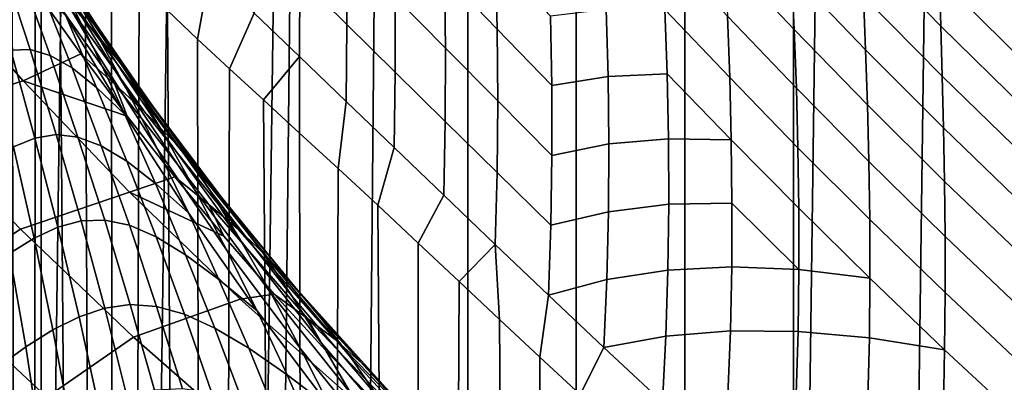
# Model space of a CAD drawing. Header units: metres. Extents: x -166 to 33, y -71 to 34.
# Tile 169 of 256: x -7.2 to -1.57, y -16.24 to -14.16. Entities that reach past the tile are written whole.
import ezdxf

# ---------------------------------------------------------------- set-up
doc = ezdxf.new("R2010")
doc.units = ezdxf.units.M
doc.layers.add('solid_12208131', color=7, linetype='CONTINUOUS')

msp = doc.modelspace()

# ---------------------------------------------------------------- linework, layer by layer
at = {"layer": 'solid_12208131'}
for points in [[(-2.151136, -23.398741, -0.2), (-1.527616, 23.438745, -0.2), (-0.904007, 23.462786, -0.2), (-1.527616, -23.438745, -0.2)], [(-2.774475, -23.342779, -0.2), (-2.774476, 23.342779, -0.2), (-2.151137, 23.398741, -0.2)], [(-2.774475, -23.342779, -0.2), (-2.151137, 23.398741, -0.2), (-1.527616, 23.438745, -0.2), (-2.151136, -23.398741, -0.2)], [(-2.774475, -23.342779, -0.2), (-3.397374, -23.270798, -0.2), (-3.397375, 23.270796, -0.2), (-2.774476, 23.342779, -0.2)], [(-3.397374, -23.270798, -0.2), (-4.019482, -23.182823, -0.2), (-4.019482, 23.182823, -0.2), (-3.397375, 23.270796, -0.2)], [(-4.019482, -23.182823, -0.2), (-4.63924, -23.078981, -0.2), (-4.639241, 23.078981, -0.2), (-4.019482, 23.182823, -0.2)], [(-4.63924, -23.078981, -0.2), (-5.255989, -22.959435, -0.2), (-4.832397, 23.043291, -0.2), (-4.639241, 23.078981, -0.2)], [(-5.752592, -22.851219, -0.2), (-5.25599, 22.959435, -0.2), (-4.832397, 23.043291, -0.2), (-5.255989, -22.959435, -0.2)], [(-6.476499, -22.67404, -0.2), (-5.868586, 22.824389, -0.2), (-5.25599, 22.959435, -0.2), (-5.868585, -22.824389, -0.2)], [(-5.752592, -22.851219, -0.2), (-5.868585, -22.824389, -0.2), (-5.25599, 22.959435, -0.2)], [(-7.079453, -22.508469, -0.2), (-6.476499, 22.67404, -0.2), (-5.868586, 22.824389, -0.2), (-6.476499, -22.67404, -0.2)], [(-7.079453, -22.508469, -0.2), (-7.079454, 22.508469, -0.2), (-6.476499, 22.67404, -0.2)], [(-7.079453, -22.508469, -0.2), (-7.676373, -22.328064, -0.2), (-7.676374, 22.328064, -0.2), (-7.079454, 22.508469, -0.2)], [(-7.56533, -54.099998, 73.476791), (-7.133023, -54.099998, 74.481758), (-7.374342, -13.191572, 73.939384), (-7.494431, -13.090034, 73.652336)], [(-7.133023, -54.099998, 74.481758), (-7.247589, -13.300244, 74.229607), (-7.374342, -13.191572, 73.939384)], [(-6.987568, -13.993563, 49.880985), (-6.811663, -14.188813, 50.104321), (-7.272439, -13.491923, 50.781994), (-7.452827, -13.27505, 50.574093)], [(-6.959178, -13.898807, 52.223995), (-6.776352, -14.218111, 52.39954), (-7.146577, -13.605663, 53.009953), (-7.33121, -13.268676, 52.849037)], [(-6.912278, -13.974397, 51.199741), (-6.732108, -14.241576, 51.403927), (-7.142609, -13.595834, 52.040852), (-7.326274, -13.30927, 51.852001)], [(-7.133023, -54.099998, 74.481758), (-7.11432, -13.415319, 74.522072), (-7.247589, -13.300244, 74.229607)], [(-6.963108, -13.957754, 53.162018), (-6.781491, -14.32443, 53.303886), (-7.118917, -13.744951, 53.88979), (-7.300739, -13.362342, 53.761536)], [(-7.133023, -54.099998, 74.481758), (-6.646943, -54.099998, 75.461853), (-6.974337, -13.537045, 74.816658), (-7.11432, -13.415319, 74.522072)], [(-2.771011, -14.219945, 81.627808), (-2.78639, -13.892979, 81.8396), (-3.189543, -13.458415, 81.431953), (-3.169657, -13.796742, 81.227448)], [(-1.931437, -14.199513, 83.135628), (-1.940277, -13.924836, 83.408859), (-2.403847, -13.445173, 82.993225), (-2.388649, -13.730969, 82.727203)], [(-6.811663, -14.188813, 50.104321), (-6.636525, -14.400749, 50.32951), (-7.09243, -13.72459, 50.991665), (-7.272439, -13.491923, 50.781994)], [(-5.331032, -14.189765, 77.657181), (-5.333749, -13.749081, 77.710686), (-5.604107, -13.474763, 77.311035), (-5.599761, -13.924238, 77.262794)], [(-4.470782, -14.217821, 78.948288), (-4.480533, -13.809796, 79.04673), (-4.783622, -13.48658, 78.655998), (-4.77179, -13.905131, 78.564003)], [(-6.646943, -54.099998, 75.461853), (-6.828755, -13.667579, 75.110649), (-6.974337, -13.537045, 74.816658)], [(-2.362044, -14.335114, 82.241608), (-2.374621, -14.027905, 82.476395), (-2.804188, -13.574669, 82.067314), (-2.78639, -13.892979, 81.8396)], [(-6.776352, -14.218111, 52.39954), (-6.594713, -14.553317, 52.565941), (-6.963108, -13.957754, 53.162018), (-7.146577, -13.605663, 53.009953)], [(-6.732108, -14.241576, 51.403927), (-6.552243, -14.526027, 51.602238), (-6.959178, -13.898807, 52.223995), (-7.142609, -13.595834, 52.040852)], [(-4.766171, -14.325462, 78.48616), (-4.77179, -13.905131, 78.564003), (-5.062226, -13.602283, 78.173912), (-5.054699, -14.032619, 78.101906)], [(-6.646943, -54.099998, 75.461853), (-6.677749, -13.80714, 75.403511), (-6.828755, -13.667579, 75.110649)], [(-6.114172, -13.883133, 76.415047), (-6.361016, -13.648672, 75.991165), (-6.356896, -14.110441, 75.989761), (-6.185296, -14.273938, 76.2855)], [(-5.602218, -14.373803, 77.225937), (-5.599761, -13.924238, 77.262794), (-5.860847, -13.667121, 76.85862), (-5.861507, -14.124761, 76.826118)], [(-1.940277, -13.924836, 83.408859), (-1.454468, -14.404666, 83.814232), (-1.455948, -14.153641, 84.109573), (-1.94895, -13.663285, 83.697479)], [(-6.781491, -14.32443, 53.303886), (-6.602262, -14.705441, 53.433956), (-6.93947, -14.141173, 54.006664), (-7.118917, -13.744951, 53.88979)], [(-6.636525, -14.400749, 50.32951), (-6.461446, -14.630711, 50.553082), (-6.912278, -13.974397, 51.199741), (-7.09243, -13.72459, 50.991665)], [(-3.13984, -14.494357, 80.866806), (-3.152911, -14.142395, 81.038895), (-3.527108, -13.740771, 80.641968), (-3.510392, -14.103904, 80.476578)], [(-1.923391, -14.485773, 82.878067), (-1.931437, -14.199513, 83.135628), (-2.388649, -13.730969, 82.727203), (-2.374621, -14.027905, 82.476395)], [(-5.053864, -14.463872, 78.043297), (-5.054699, -14.032619, 78.101906), (-5.333749, -13.749081, 77.710686), (-5.331032, -14.189765, 77.657181)], [(-2.758507, -14.554576, 81.432587), (-2.771011, -14.219945, 81.627808), (-3.169657, -13.796742, 81.227448), (-3.152911, -14.142395, 81.038895)], [(-7.818345, -14.717546, 42.916348), (-7.183504, -14.512691, 46.611279), (-7.764655, -13.849476, 46.698788), (-8.410967, -14.047009, 43.010288)], [(-7.764655, -13.849476, 46.698788), (-7.183504, -14.512691, 46.611279), (-6.853622, -14.358759, 48.782597), (-7.110049, -13.995212, 49.132725)], [(-7.298652, -13.855365, 55.916988), (-7.143767, -14.334196, 55.948845), (-7.2538, -14.337548, 56.507122), (-7.397984, -13.840638, 56.496864)], [(-7.192406, -13.90873, 55.310692), (-7.028366, -14.367219, 55.365292), (-7.143767, -14.334196, 55.948845), (-7.298652, -13.855365, 55.916988)], [(-6.658352, -14.532934, 48.967339), (-6.486121, -14.691863, 49.199966), (-6.987568, -13.993563, 49.880985), (-7.165215, -13.813099, 49.663429)], [(-7.110049, -13.995212, 49.132725), (-6.853622, -14.358759, 48.782597), (-6.658352, -14.532934, 48.967339), (-7.165215, -13.813099, 49.663429)], [(-6.646943, -54.099998, 75.461853), (-6.520299, -13.95483, 75.69696), (-6.677749, -13.80714, 75.403511)], [(-4.1581, -14.540551, 79.328148), (-4.165421, -14.143373, 79.432632), (-4.480533, -13.809796, 79.04673), (-4.470782, -14.217821, 78.948288)], [(-7.074489, -14.003163, 54.674923), (-6.90307, -14.438798, 54.753426), (-7.028366, -14.367219, 55.365292), (-7.192406, -13.90873, 55.310692)], [(-6.552243, -14.526027, 51.602238), (-6.372994, -14.827641, 51.792717), (-6.776352, -14.218111, 52.39954), (-6.959178, -13.898807, 52.223995)], [(-5.861507, -14.124761, 76.826118), (-6.114172, -13.883133, 76.415047), (-6.185296, -14.273938, 76.2855), (-6.002159, -14.444423, 76.588943)], [(-4.467374, -14.627694, 78.864914), (-4.470782, -14.217821, 78.948288), (-4.77179, -13.905131, 78.564003), (-4.766171, -14.325462, 78.48616)], [(-2.351562, -14.651353, 82.0233), (-2.362044, -14.335114, 82.241608), (-2.78639, -13.892979, 81.8396), (-2.771011, -14.219945, 81.627808)], [(-6.594713, -14.553317, 52.565941), (-6.414936, -14.903862, 52.721802), (-6.781491, -14.32443, 53.303886), (-6.963108, -13.957754, 53.162018)], [(-6.646943, -54.099998, 75.461853), (-6.108515, -54.099998, 76.414185), (-6.356896, -14.110441, 75.989761), (-6.520299, -13.95483, 75.69696)], [(-5.335495, -14.630517, 77.616066), (-5.331032, -14.189765, 77.657181), (-5.599761, -13.924238, 77.262794), (-5.602218, -14.373803, 77.225937)], [(-1.452357, -14.669278, 83.534683), (-1.454468, -14.404666, 83.814232), (-1.940277, -13.924836, 83.408859), (-1.931437, -14.199513, 83.135628)], [(-6.93947, -14.141173, 54.006664), (-6.762931, -14.550833, 54.110577), (-6.90307, -14.438798, 54.753426), (-7.074489, -14.003163, 54.674923)], [(-6.486121, -14.691863, 49.199966), (-6.316196, -14.8665, 49.438503), (-6.811663, -14.188813, 50.104321), (-6.987568, -13.993563, 49.880985)], [(-6.461446, -14.630711, 50.553082), (-6.286458, -14.878911, 50.772659), (-6.732108, -14.241576, 51.403927), (-6.912278, -13.974397, 51.199741)], [(-1.916401, -14.782713, 82.637024), (-1.923391, -14.485773, 82.878067), (-2.374621, -14.027905, 82.476395), (-2.362044, -14.335114, 82.241608)], [(-4.767462, -14.746728, 78.422676), (-4.766171, -14.325462, 78.48616), (-5.054699, -14.032619, 78.101906), (-5.053864, -14.463872, 78.043297)], [(-6.93947, -14.141173, 54.006664), (-6.602262, -14.705441, 53.433956), (-6.762931, -14.550833, 54.110577)], [(-6.108515, -54.099998, 76.414185), (-6.185296, -14.273938, 76.2855), (-6.356896, -14.110441, 75.989761)], [(-5.602218, -14.373803, 77.225937), (-5.861507, -14.124761, 76.826118), (-6.002159, -14.444423, 76.588943), (-5.807922, -14.622785, 76.898193)], [(-4.1581, -14.540551, 79.328148), (-3.836257, -14.487956, 79.815002), (-3.846581, -14.104699, 79.94149), (-4.165421, -14.143373, 79.432632)], [(-3.836257, -14.487956, 79.815002), (-3.498105, -14.472075, 80.327461), (-3.510392, -14.103904, 80.476578), (-3.846581, -14.104699, 79.94149)], [(-3.131009, -14.851589, 80.711708), (-3.13984, -14.494357, 80.866806), (-3.510392, -14.103904, 80.476578), (-3.498105, -14.472075, 80.327461)], [(-6.316196, -14.8665, 49.438503), (-6.14738, -15.058705, 49.678932), (-6.636525, -14.400749, 50.32951), (-6.811663, -14.188813, 50.104321)], [(-5.060529, -14.895156, 77.998077), (-5.053864, -14.463872, 78.043297), (-5.331032, -14.189765, 77.657181), (-5.335495, -14.630517, 77.616066)], [(-2.749416, -14.895801, 81.254486), (-2.758507, -14.554576, 81.432587), (-3.152911, -14.142395, 81.038895), (-3.13984, -14.494357, 80.866806)], [(-6.372994, -14.827641, 51.792717), (-6.194912, -15.145951, 51.973763), (-6.594713, -14.553317, 52.565941), (-6.776352, -14.218111, 52.39954)], [(-6.286458, -14.878911, 50.772659), (-6.111819, -15.145213, 50.986214), (-6.552243, -14.526027, 51.602238), (-6.732108, -14.241576, 51.403927)], [(-4.15718, -14.939634, 79.239601), (-4.1581, -14.540551, 79.328148), (-4.470782, -14.217821, 78.948288), (-4.467374, -14.627694, 78.864914)], [(-2.343627, -14.975587, 81.822151), (-2.351562, -14.651353, 82.0233), (-2.771011, -14.219945, 81.627808), (-2.758507, -14.554576, 81.432587)], [(-1.450618, -14.945885, 83.271248), (-1.452357, -14.669278, 83.534683), (-1.931437, -14.199513, 83.135628), (-1.923391, -14.485773, 82.878067)], [(-6.108515, -54.099998, 76.414185), (-6.002159, -14.444423, 76.588943), (-6.185296, -14.273938, 76.2855)], [(-7.2538, -14.337548, 56.507122), (-7.11597, -14.841167, 56.504082), (-7.237921, -14.891564, 57.022434), (-7.362729, -14.373995, 57.044468)], [(-7.143767, -14.334196, 55.948845), (-6.994607, -14.821053, 55.967083), (-7.11597, -14.841167, 56.504082), (-7.2538, -14.337548, 56.507122)], [(-7.183504, -14.512691, 46.611279), (-6.588706, -14.71483, 48.436836), (-6.853622, -14.358759, 48.782597)], [(-7.028366, -14.367219, 55.365292), (-6.869632, -14.834743, 55.406509), (-6.994607, -14.821053, 55.967083), (-7.143767, -14.334196, 55.948845)], [(-6.90307, -14.438798, 54.753426), (-6.73642, -14.884824, 54.81863), (-6.869632, -14.834743, 55.406509), (-7.028366, -14.367219, 55.365292)], [(-6.853622, -14.358759, 48.782597), (-6.588706, -14.71483, 48.436836), (-6.658352, -14.532934, 48.967339)], [(-6.414936, -14.903862, 52.721802), (-6.237514, -15.269463, 52.865456), (-6.602262, -14.705441, 53.433956), (-6.781491, -14.32443, 53.303886)], [(-4.47103, -15.038507, 78.796814), (-4.467374, -14.627694, 78.864914), (-4.766171, -14.325462, 78.48616), (-4.767462, -14.746728, 78.422676)], [(-1.911127, -15.089045, 82.413002), (-1.916401, -14.782713, 82.637024), (-2.362044, -14.335114, 82.241608), (-2.351562, -14.651353, 82.0233)], [(-6.14738, -15.058705, 49.678932), (-5.978789, -15.26979, 49.917717), (-6.461446, -14.630711, 50.553082), (-6.636525, -14.400749, 50.32951)], [(-5.602218, -14.373803, 77.225937), (-5.807922, -14.622785, 76.898193), (-5.601216, -14.81319, 77.214241)], [(-5.335495, -14.630517, 77.616066), (-5.602218, -14.373803, 77.225937), (-5.601216, -14.81319, 77.214241), (-5.380787, -15.015847, 77.537659)], [(-6.762931, -14.550833, 54.110577), (-6.590233, -14.972944, 54.20079), (-6.73642, -14.884824, 54.81863), (-6.90307, -14.438798, 54.753426)], [(-6.108515, -54.099998, 76.414185), (-5.519318, -54.099998, 77.335976), (-5.807922, -14.622785, 76.898193), (-6.002159, -14.444423, 76.588943)], [(-4.776511, -15.167974, 78.373543), (-4.767462, -14.746728, 78.422676), (-5.053864, -14.463872, 78.043297), (-5.060529, -14.895156, 77.998077)], [(-3.83165, -14.874154, 79.704926), (-3.490816, -14.844307, 80.195114), (-3.498105, -14.472075, 80.327461), (-3.836257, -14.487956, 79.815002)], [(-3.490816, -14.844307, 80.195114), (-3.131009, -14.851589, 80.711708), (-3.498105, -14.472075, 80.327461)], [(-7.198444, -15.362249, 42.818081), (-6.575533, -15.150786, 46.519726), (-7.183504, -14.512691, 46.611279), (-7.818345, -14.717546, 42.916348)], [(-7.183504, -14.512691, 46.611279), (-6.575533, -15.150786, 46.519726), (-6.315681, -15.062995, 48.0956), (-6.588706, -14.71483, 48.436836)], [(-6.119983, -15.221242, 48.290424), (-5.95447, -15.360137, 48.537655), (-6.486121, -14.691863, 49.199966), (-6.658352, -14.532934, 48.967339)], [(-6.588706, -14.71483, 48.436836), (-6.315681, -15.062995, 48.0956), (-6.119983, -15.221242, 48.290424), (-6.658352, -14.532934, 48.967339)], [(-6.111819, -15.145213, 50.986214), (-5.937775, -15.429481, 51.191715), (-6.372994, -14.827641, 51.792717), (-6.552243, -14.526027, 51.602238)], [(-4.15718, -14.939634, 79.239601), (-3.83165, -14.874154, 79.704926), (-3.836257, -14.487956, 79.815002), (-4.1581, -14.540551, 79.328148)], [(-2.74431, -15.242522, 81.094055), (-2.749416, -14.895801, 81.254486), (-3.13984, -14.494357, 80.866806), (-3.131009, -14.851589, 80.711708)], [(-1.449493, -15.23356, 83.024796), (-1.450618, -14.945885, 83.271248), (-1.923391, -14.485773, 82.878067), (-1.916401, -14.782713, 82.637024)], [(-6.602262, -14.705441, 53.433956), (-6.425915, -15.100583, 53.550583), (-6.590233, -14.972944, 54.20079), (-6.762931, -14.550833, 54.110577)], [(-6.194912, -15.145951, 51.973763), (-6.018653, -15.480349, 52.143932), (-6.414936, -14.903862, 52.721802), (-6.594713, -14.553317, 52.565941)], [(-2.338782, -15.306691, 81.638748), (-2.343627, -14.975587, 81.822151), (-2.758507, -14.554576, 81.432587), (-2.749416, -14.895801, 81.254486)], [(-5.978789, -15.26979, 49.917717), (-5.810365, -15.499928, 50.152416), (-6.286458, -14.878911, 50.772659), (-6.461446, -14.630711, 50.553082)], [(-5.519318, -54.099998, 77.335976), (-5.601216, -14.81319, 77.214241), (-5.807922, -14.622785, 76.898193)], [(-5.060529, -14.895156, 77.998077), (-5.335495, -14.630517, 77.616066), (-5.380787, -15.015847, 77.537659), (-5.154308, -15.225487, 77.856499)], [(-4.163405, -15.339646, 79.167236), (-4.15718, -14.939634, 79.239601), (-4.467374, -14.627694, 78.864914), (-4.47103, -15.038507, 78.796814)], [(-6.602262, -14.705441, 53.433956), (-6.237514, -15.269463, 52.865456), (-6.425915, -15.100583, 53.550583)], [(-5.95447, -15.360137, 48.537655), (-5.791754, -15.515678, 48.790855), (-6.316196, -14.8665, 49.438503), (-6.486121, -14.691863, 49.199966)], [(-1.908015, -15.403687, 82.206688), (-1.911127, -15.089045, 82.413002), (-2.351562, -14.651353, 82.0233), (-2.343627, -14.975587, 81.822151)], [(-7.71775, -15.69925, 39.099609), (-7.198444, -15.362249, 42.818081), (-7.818345, -14.717546, 42.916348), (-8.361546, -15.046588, 39.206768)], [(-4.482632, -15.44923, 78.744026), (-4.47103, -15.038507, 78.796814), (-4.767462, -14.746728, 78.422676), (-4.776511, -15.167974, 78.373543)], [(-5.519318, -54.099998, 77.335976), (-5.380787, -15.015847, 77.537659), (-5.601216, -14.81319, 77.214241)], [(-1.449652, -15.530967, 82.795853), (-1.449493, -15.23356, 83.024796), (-1.916401, -14.782713, 82.637024), (-1.911127, -15.089045, 82.413002)], [(-7.11597, -14.841167, 56.504082), (-6.985478, -15.350199, 56.487804), (-7.121096, -15.413371, 56.987682), (-7.237921, -14.891564, 57.022434)], [(-6.994607, -14.821053, 55.967083), (-6.851919, -15.314968, 55.971291), (-6.985478, -15.350199, 56.487804), (-7.11597, -14.841167, 56.504082)], [(-6.869632, -14.834743, 55.406509), (-6.716694, -15.310711, 55.43343), (-6.851919, -15.314968, 55.971291), (-6.994607, -14.821053, 55.967083)], [(-6.73642, -14.884824, 54.81863), (-6.575141, -15.340347, 54.869846), (-6.716694, -15.310711, 55.43343), (-6.869632, -14.834743, 55.406509)], [(-5.937775, -15.429481, 51.191715), (-5.764847, -15.731205, 51.387516), (-6.194912, -15.145951, 51.973763), (-6.372994, -14.827641, 51.792717)], [(-5.791754, -15.515678, 48.790855), (-5.630435, -15.689651, 49.045956), (-6.14738, -15.058705, 49.678932), (-6.316196, -14.8665, 49.438503)], [(-4.163405, -15.339646, 79.167236), (-3.833433, -15.262307, 79.611641), (-3.83165, -14.874154, 79.704926), (-4.15718, -14.939634, 79.239601)], [(-3.833433, -15.262307, 79.611641), (-3.489147, -15.21959, 80.079979), (-3.490816, -14.844307, 80.195114), (-3.83165, -14.874154, 79.704926)], [(-3.489147, -15.21959, 80.079979), (-3.126997, -15.213054, 80.574112), (-3.131009, -14.851589, 80.711708), (-3.490816, -14.844307, 80.195114)], [(-2.743776, -15.593641, 80.951813), (-2.74431, -15.242522, 81.094055), (-3.131009, -14.851589, 80.711708), (-3.126997, -15.213054, 80.574112)], [(-7.237921, -14.891564, 57.022434), (-7.121096, -15.413371, 56.987682), (-7.261459, -15.501661, 57.475574), (-7.363629, -14.969004, 57.527035)], [(-6.590233, -14.972944, 54.20079), (-6.422357, -15.405974, 54.277157), (-6.575141, -15.340347, 54.869846), (-6.73642, -14.884824, 54.81863)], [(-6.018653, -15.480349, 52.143932), (-5.844673, -15.830513, 52.301502), (-6.237514, -15.269463, 52.865456), (-6.414936, -14.903862, 52.721802)], [(-5.810365, -15.499928, 50.152416), (-5.642303, -15.74895, 50.380943), (-6.111819, -15.145213, 50.986214), (-6.286458, -14.878911, 50.772659)], [(-4.776511, -15.167974, 78.373543), (-5.060529, -14.895156, 77.998077), (-5.154308, -15.225487, 77.856499), (-4.922512, -15.442994, 78.169823)], [(-2.337605, -15.643513, 81.473633), (-2.338782, -15.306691, 81.638748), (-2.749416, -14.895801, 81.254486), (-2.74431, -15.242522, 81.094055)], [(-6.425915, -15.100583, 53.550583), (-6.2534, -15.508801, 53.652985), (-6.422357, -15.405974, 54.277157), (-6.590233, -14.972944, 54.20079)], [(-1.907612, -15.72547, 82.018684), (-1.908015, -15.403687, 82.206688), (-2.343627, -14.975587, 81.822151), (-2.338782, -15.306691, 81.638748)], [(-5.519318, -54.099998, 77.335976), (-4.88108, -54.099998, 78.224518), (-5.154308, -15.225487, 77.856499), (-5.380787, -15.015847, 77.537659)], [(-4.177697, -15.73948, 79.111076), (-4.163405, -15.339646, 79.167236), (-4.47103, -15.038507, 78.796814), (-4.482632, -15.44923, 78.744026)], [(-6.575533, -15.150786, 46.519726), (-6.034749, -15.403074, 47.758915), (-6.315681, -15.062995, 48.0956)], [(-6.315681, -15.062995, 48.0956), (-6.034749, -15.403074, 47.758915), (-6.119983, -15.221242, 48.290424)], [(-5.630435, -15.689651, 49.045956), (-5.469462, -15.883304, 49.299358), (-5.978789, -15.26979, 49.917717), (-6.14738, -15.058705, 49.678932)], [(-1.451539, -15.83699, 82.585129), (-1.449652, -15.530967, 82.795853), (-1.911127, -15.089045, 82.413002), (-1.908015, -15.403687, 82.206688)], [(-6.552248, -15.979929, 42.715645), (-5.941668, -15.762572, 46.424274), (-6.575533, -15.150786, 46.519726), (-7.198444, -15.362249, 42.818081)], [(-6.575533, -15.150786, 46.519726), (-5.941668, -15.762572, 46.424274), (-5.74637, -15.734725, 47.426922), (-6.034749, -15.403074, 47.758915)], [(-6.237514, -15.269463, 52.865456), (-6.062903, -15.649882, 52.995197), (-6.2534, -15.508801, 53.652985), (-6.425915, -15.100583, 53.550583)], [(-5.764847, -15.731205, 51.387516), (-5.593674, -16.049738, 51.572124), (-6.018653, -15.480349, 52.143932), (-6.194912, -15.145951, 51.973763)], [(-5.642303, -15.74895, 50.380943), (-5.47479, -16.016684, 50.601223), (-5.937775, -15.429481, 51.191715), (-6.111819, -15.145213, 50.986214)], [(-4.482632, -15.44923, 78.744026), (-4.776511, -15.167974, 78.373543), (-4.922512, -15.442994, 78.169823), (-4.688582, -15.662816, 78.473694)], [(-5.555534, -15.872863, 47.636372), (-5.39774, -15.993437, 47.897614), (-5.95447, -15.360137, 48.537655), (-6.119983, -15.221242, 48.290424)], [(-6.034749, -15.403074, 47.758915), (-5.74637, -15.734725, 47.426922), (-5.555534, -15.872863, 47.636372), (-6.119983, -15.221242, 48.290424)], [(-4.88108, -54.099998, 78.224518), (-4.922512, -15.442994, 78.169823), (-5.154308, -15.225487, 77.856499)], [(-4.177697, -15.73948, 79.111076), (-3.842372, -15.651363, 79.535393), (-3.833433, -15.262307, 79.611641), (-4.163405, -15.339646, 79.167236)], [(-3.842372, -15.651363, 79.535393), (-3.493785, -15.596868, 79.98243), (-3.489147, -15.21959, 80.079979), (-3.833433, -15.262307, 79.611641)], [(-3.493785, -15.596868, 79.98243), (-3.128436, -15.577672, 80.454475), (-3.126997, -15.213054, 80.574112), (-3.489147, -15.21959, 80.079979)], [(-3.128436, -15.577672, 80.454475), (-2.743776, -15.593641, 80.951813), (-3.126997, -15.213054, 80.574112)], [(-2.743776, -15.593641, 80.951813), (-2.337605, -15.643513, 81.473633), (-2.74431, -15.242522, 81.094055)], [(-6.851919, -15.314968, 55.971291), (-6.716717, -15.814548, 55.961517), (-6.863181, -15.863662, 56.458015), (-6.985478, -15.350199, 56.487804)], [(-6.716694, -15.310711, 55.43343), (-6.570292, -15.794082, 55.445602), (-6.716717, -15.814548, 55.961517), (-6.851919, -15.314968, 55.971291)], [(-6.575141, -15.340347, 54.869846), (-6.419677, -15.804729, 54.906101), (-6.570292, -15.794082, 55.445602), (-6.716694, -15.310711, 55.43343)], [(-6.237514, -15.269463, 52.865456), (-5.844673, -15.830513, 52.301502), (-6.062903, -15.649882, 52.995197)], [(-5.469462, -15.883304, 49.299358), (-5.308693, -16.096767, 49.548592), (-5.810365, -15.499928, 50.152416), (-5.978789, -15.26979, 49.917717)], [(-1.910502, -16.053186, 81.849586), (-1.907612, -15.72547, 82.018684), (-2.338782, -15.306691, 81.638748), (-2.337605, -15.643513, 81.473633)], [(-7.04696, -16.323383, 38.987961), (-6.552248, -15.979929, 42.715645), (-7.198444, -15.362249, 42.818081), (-7.71775, -15.69925, 39.099609)], [(-6.985478, -15.350199, 56.487804), (-6.863181, -15.863662, 56.458015), (-7.012933, -15.93882, 56.939571), (-7.121096, -15.413371, 56.987682)], [(-6.422357, -15.405974, 54.277157), (-6.259874, -15.848963, 54.338943), (-6.419677, -15.804729, 54.906101), (-6.575141, -15.340347, 54.869846)], [(-5.39774, -15.993437, 47.897614), (-5.243168, -16.131575, 48.164825), (-5.791754, -15.515678, 48.790855), (-5.95447, -15.360137, 48.537655)], [(-7.121096, -15.413371, 56.987682), (-7.012933, -15.93882, 56.939571), (-7.168571, -16.036882, 57.411472), (-7.261459, -15.501661, 57.475574)], [(-6.2534, -15.508801, 53.652985), (-6.08572, -15.928463, 53.741013), (-6.259874, -15.848963, 54.338943), (-6.422357, -15.405974, 54.277157)], [(-5.47479, -16.016684, 50.601223), (-5.308314, -16.302588, 50.811558), (-5.764847, -15.731205, 51.387516), (-5.937775, -15.429481, 51.191715)], [(-1.455702, -16.150414, 82.393257), (-1.451539, -15.83699, 82.585129), (-1.908015, -15.403687, 82.206688), (-1.907612, -15.72547, 82.018684)], [(-5.593674, -16.049738, 51.572124), (-5.424668, -16.384722, 51.743763), (-5.844673, -15.830513, 52.301502), (-6.018653, -15.480349, 52.143932)], [(-4.88108, -54.099998, 78.224518), (-4.688582, -15.662816, 78.473694), (-4.922512, -15.442994, 78.169823)], [(-4.482632, -15.44923, 78.744026), (-4.688582, -15.662816, 78.473694), (-4.457589, -15.879592, 78.762444)], [(-4.177697, -15.73948, 79.111076), (-4.482632, -15.44923, 78.744026), (-4.457589, -15.879592, 78.762444), (-4.22737, -16.095268, 79.039795)], [(-7.261459, -15.501661, 57.475574), (-7.168571, -16.036882, 57.411472), (-7.331913, -16.154398, 57.879539), (-7.408576, -15.611834, 57.956768)], [(-6.062903, -15.649882, 52.995197), (-5.892074, -16.043999, 53.110214), (-6.08572, -15.928463, 53.741013), (-6.2534, -15.508801, 53.652985)], [(-5.308693, -16.096767, 49.548592), (-5.148267, -16.329834, 49.791519), (-5.642303, -15.74895, 50.380943), (-5.810365, -15.499928, 50.152416)], [(-5.243168, -16.131575, 48.164825), (-5.09023, -16.288965, 48.43391), (-5.630435, -15.689651, 49.045956), (-5.791754, -15.515678, 48.790855)], [(-3.859432, -16.040127, 79.476219), (-3.505526, -15.975008, 79.902748), (-3.493785, -15.596868, 79.98243), (-3.842372, -15.651363, 79.535393)], [(-3.505526, -15.975008, 79.902748), (-3.136033, -15.944315, 80.353203), (-3.128436, -15.577672, 80.454475), (-3.493785, -15.596868, 79.98243)], [(-3.136033, -15.944315, 80.353203), (-2.748458, -15.948012, 80.828255), (-2.743776, -15.593641, 80.951813), (-3.128436, -15.577672, 80.454475)], [(-2.748458, -15.948012, 80.828255), (-2.34069, -15.984893, 81.327377), (-2.337605, -15.643513, 81.473633), (-2.743776, -15.593641, 80.951813)], [(-5.844673, -15.830513, 52.301502), (-5.673385, -16.196178, 52.444702), (-5.892074, -16.043999, 53.110214), (-6.062903, -15.649882, 52.995197)], [(-4.88108, -54.099998, 78.224518), (-4.195673, -54.099998, 79.077202), (-4.457589, -15.879592, 78.762444), (-4.688582, -15.662816, 78.473694)], [(-4.177697, -15.73948, 79.111076), (-3.859432, -16.040127, 79.476219), (-3.842372, -15.651363, 79.535393)], [(-2.34069, -15.984893, 81.327377), (-1.910502, -16.053186, 81.849586), (-2.337605, -15.643513, 81.473633)], [(-8.472457, -15.829949, 35.41613), (-7.796937, -16.459278, 35.298534), (-7.04696, -16.323383, 38.987961), (-7.71775, -15.69925, 39.099609)], [(-5.09023, -16.288965, 48.43391), (-4.937719, -16.466789, 48.701233), (-5.469462, -15.883304, 49.299358), (-5.630435, -15.689651, 49.045956)], [(-5.881013, -16.569666, 42.609241), (-5.28311, -16.347136, 46.325108), (-5.941668, -15.762572, 46.424274), (-6.552248, -15.979929, 42.715645)], [(-5.941668, -15.762572, 46.424274), (-5.28311, -16.347136, 46.325108), (-5.450815, -16.057842, 47.099686), (-5.74637, -15.734725, 47.426922)], [(-5.308314, -16.302588, 50.811558), (-5.143494, -16.605972, 51.010414), (-5.593674, -16.049738, 51.572124), (-5.764847, -15.731205, 51.387516)], [(-5.74637, -15.734725, 47.426922), (-5.450815, -16.057842, 47.099686), (-5.555534, -15.872863, 47.636372)], [(-5.148267, -16.329834, 49.791519), (-4.98831, -16.582294, 50.026016), (-5.47479, -16.016684, 50.601223), (-5.642303, -15.74895, 50.380943)], [(-3.859432, -16.040127, 79.476219), (-4.177697, -15.73948, 79.111076), (-4.22737, -16.095268, 79.039795), (-3.995843, -16.308701, 79.308884)], [(-1.46273, -16.469986, 82.22084), (-1.455702, -16.150414, 82.393257), (-1.907612, -15.72547, 82.018684), (-1.910502, -16.053186, 81.849586)], [(-6.716717, -15.814548, 55.961517), (-6.589858, -16.318745, 55.937447), (-6.749745, -16.38092, 56.414017), (-6.863181, -15.863662, 56.458015)], [(-6.570292, -15.794082, 55.445602), (-6.431461, -16.283363, 55.443073), (-6.589858, -16.318745, 55.937447), (-6.716717, -15.814548, 55.961517)], [(-6.419677, -15.804729, 54.906101), (-6.270759, -16.276854, 54.926926), (-6.431461, -16.283363, 55.443073), (-6.570292, -15.794082, 55.445602)], [(-6.259874, -15.848963, 54.338943), (-6.103178, -16.30122, 54.385143), (-6.270759, -16.276854, 54.926926), (-6.419677, -15.804729, 54.906101)], [(-5.844673, -15.830513, 52.301502), (-5.424668, -16.384722, 51.743763), (-5.673385, -16.196178, 52.444702)], [(-6.863181, -15.863662, 56.458015), (-6.749745, -16.38092, 56.414017), (-6.914341, -16.466932, 56.877934), (-7.012933, -15.93882, 56.939571)], [(-6.08572, -15.928463, 53.741013), (-5.923413, -16.358541, 53.813904), (-6.103178, -16.30122, 54.385143), (-6.259874, -15.848963, 54.338943)], [(-4.969931, -16.485857, 47.006874), (-4.820503, -16.589968, 47.281414), (-5.39774, -15.993437, 47.897614), (-5.555534, -15.872863, 47.636372)], [(-5.450815, -16.057842, 47.099686), (-5.149071, -16.371634, 46.777817), (-4.969931, -16.485857, 47.006874), (-5.555534, -15.872863, 47.636372)], [(-4.937719, -16.466789, 48.701233), (-4.785413, -16.665129, 48.964279), (-5.308693, -16.096767, 49.548592), (-5.469462, -15.883304, 49.299358)], [(-4.195673, -54.099998, 79.077202), (-4.22737, -16.095268, 79.039795), (-4.457589, -15.879592, 78.762444)], [(-7.012933, -15.93882, 56.939571), (-6.914341, -16.466932, 56.877934), (-7.086094, -16.573397, 57.33506), (-7.168571, -16.036882, 57.411472)], [(-5.892074, -16.043999, 53.110214), (-5.726052, -16.450085, 53.210354), (-5.923413, -16.358541, 53.813904), (-6.08572, -15.928463, 53.741013)], [(-3.525379, -16.352724, 79.840958), (-3.150612, -16.311769, 80.270569), (-3.136033, -15.944315, 80.353203), (-3.505526, -15.975008, 79.902748)], [(-3.150612, -16.311769, 80.270569), (-2.759082, -16.304434, 80.723785), (-2.748458, -15.948012, 80.828255), (-3.136033, -15.944315, 80.353203)], [(-6.35054, -16.918047, 38.872044), (-5.881013, -16.569666, 42.609241), (-6.552248, -15.979929, 42.715645), (-7.04696, -16.323383, 38.987961)], [(-4.820503, -16.589968, 47.281414), (-4.674664, -16.712521, 47.561886), (-5.243168, -16.131575, 48.164825), (-5.39774, -15.993437, 47.897614)], [(-3.859432, -16.040127, 79.476219), (-3.525379, -16.352724, 79.840958), (-3.505526, -15.975008, 79.902748)], [(-2.759082, -16.304434, 80.723785), (-2.348694, -16.329624, 81.200478), (-2.34069, -15.984893, 81.327377), (-2.748458, -15.948012, 80.828255)], [(-2.348694, -16.329624, 81.200478), (-1.917286, -16.385624, 81.699951), (-1.910502, -16.053186, 81.849586), (-2.34069, -15.984893, 81.327377)], [(-7.168571, -16.036882, 57.411472), (-7.086094, -16.573397, 57.33506), (-7.266243, -16.697264, 57.790997), (-7.331913, -16.154398, 57.879539)], [(-5.673385, -16.196178, 52.444702), (-5.505782, -16.576153, 52.572704), (-5.726052, -16.450085, 53.210354), (-5.892074, -16.043999, 53.110214)], [(-5.143494, -16.605972, 51.010414), (-4.980702, -16.926451, 51.195969), (-5.424668, -16.384722, 51.743763), (-5.593674, -16.049738, 51.572124)], [(-4.98831, -16.582294, 50.026016), (-4.829282, -16.853577, 50.250351), (-5.308314, -16.302588, 50.811558), (-5.47479, -16.016684, 50.601223)], [(-5.28311, -16.347136, 46.325108), (-5.149071, -16.371634, 46.777817), (-5.450815, -16.057842, 47.099686)], [(-3.525379, -16.352724, 79.840958), (-3.859432, -16.040127, 79.476219), (-3.995843, -16.308701, 79.308884), (-3.763758, -16.520094, 79.569298)], [(-1.917286, -16.385624, 81.699951), (-1.46273, -16.469986, 82.22084), (-1.910502, -16.053186, 81.849586)], [(-4.785413, -16.665129, 48.964279), (-4.633395, -16.883739, 49.22089), (-5.148267, -16.329834, 49.791519), (-5.308693, -16.096767, 49.548592)], [(-4.195673, -54.099998, 79.077202), (-3.995843, -16.308701, 79.308884), (-4.22737, -16.095268, 79.039795)], [(-4.674664, -16.712521, 47.561886), (-4.53065, -16.855101, 47.844162), (-5.09023, -16.288965, 48.43391), (-5.243168, -16.131575, 48.164825)], [(-5.424668, -16.384722, 51.743763), (-5.258201, -16.735859, 51.900616), (-5.505782, -16.576153, 52.572704), (-5.673385, -16.196178, 52.444702)]]:
    msp.add_3dface(points, dxfattribs=at)

doc.saveas('drawing.dxf')
